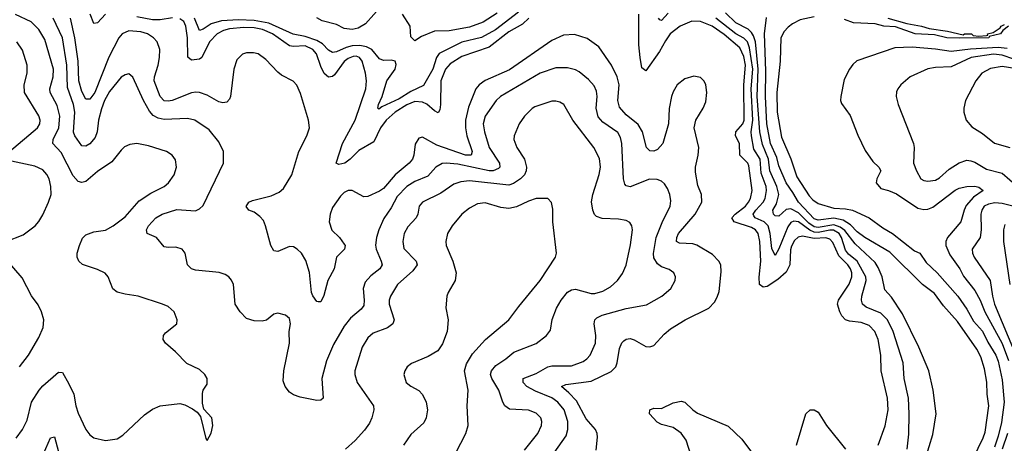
# Model space of a CAD drawing. Header units: inches. Extents: x 1173000 to 1307049, y 522583 to 678455.
# Tile 55 of 256: x 1213192 to 1218221, y 542659 to 544823. Entities that reach past the tile are written whole.
import ezdxf

# ---------------------------------------------------------------- set-up
doc = ezdxf.new("R2010")
doc.units = ezdxf.units.IN
doc.header["$MEASUREMENT"] = 0
doc.layers.add('B2514', color=7, linetype='Continuous')

msp = doc.modelspace()

# ---------------------------------------------------------------- linework, layer by layer
at = {"layer": 'B2514', "color": 5}
for points, elevation in [([(1215738.9, 544861.1), (1215622.5, 544770), (1215550, 544731.1), (1215450, 544707.9), (1215334.1, 544650), (1215320.1, 544630), (1215302.3, 544570), (1215253.9, 544486.1), (1215190, 544456), (1215130, 544418.3), (1215041.7, 544378.3), (1215026.3, 544366.3), (1215020.5, 544370), (1215024.1, 544390), (1215043, 544430), (1215067.8, 544510), (1215109.8, 544570), (1215114.5, 544594.5), (1215110, 544610.6), (1215090, 544616.3), (1215050, 544614.9), (1215030, 544623.4), (1214991.3, 544670), (1214963.5, 544683.5), (1214930, 544690.2), (1214890, 544688.6), (1214859.4, 544680.6), (1214810, 544657.9), (1214790, 544654.9), (1214770, 544666.6), (1214739.2, 544699.2), (1214710, 544716.5), (1214650, 544736.5), (1214589.2, 544749.2), (1214464.2, 544804.2), (1214390, 544818.8), (1214310, 544822.6), (1214223, 544817), (1214170, 544801.7), (1214130, 544773.6), (1214110, 544767.8), (1214085.5, 544830)], 660), ([(1215043.6, 544896.4), (1214957.7, 544802.3), (1214920, 544780), (1214890, 544773), (1214850, 544777.3), (1214810, 544797.4), (1214736.8, 544816.8), (1214710, 544831.4)], 640), ([(1217818, 542582), (1217855.5, 542704.5), (1217872, 542810), (1217858, 542930), (1217835.9, 543030), (1217785, 543150), (1217700, 543320), (1217645.4, 543405.4), (1217610, 543443.6), (1217597.6, 543510), (1217577.4, 543557.4), (1217561.9, 543581.9), (1217458.7, 543678.7), (1217405.9, 543745.9), (1217383.1, 543763.1), (1217350, 543775.3), (1217270, 543760.9), (1217250, 543765), (1217223, 543783), (1217170, 543835.8), (1217130, 543856), (1217106.3, 543853.7), (1217070, 543819.9), (1217050, 543821.5), (1217042, 543830), (1217038.2, 543850), (1217057.4, 543882.6), (1217068.7, 543930), (1217058.7, 543970), (1217023.9, 544050), (1217017.2, 544110), (1216985, 544185), (1216972.6, 544250), (1216957.9, 544430), (1216963.8, 544570), (1216950.1, 544710), (1216939.5, 544739.5), (1216930, 544757.1), (1216913.4, 544773.4), (1216850, 544806.5), (1216797.4, 544857.4)], 640), ([(1213174.4, 542685.6), (1213206.2, 542730), (1213230, 542778), (1213252.2, 542870), (1213292.2, 542930), (1213310, 542952.8), (1213390, 543023.1), (1213410, 543020.5), (1213443.4, 542963.4), (1213468.1, 542910), (1213478.5, 542850), (1213490, 542814), (1213530.4, 542730), (1213550, 542703), (1213570, 542687), (1213630, 542673.4), (1213690, 542682), (1213719, 542701), (1213830, 542804.6), (1213870, 542834.3), (1213910.3, 542850.3), (1214010, 542862.4), (1214035.3, 542855.3), (1214075.2, 542835.2), (1214098, 542818), (1214116, 542796), (1214143.6, 542683.6), (1214150, 542674), (1214170, 542712), (1214179.3, 542750), (1214172.7, 542790), (1214133.2, 542833.2), (1214125.2, 542865.2), (1214125.6, 542914.4), (1214129, 542930), (1214150, 542962), (1214149.3, 542990), (1214138, 543010), (1214110, 543037), (1214046.3, 543066.3), (1213987.3, 543127.3), (1213937, 543170), (1213924.5, 543190), (1213926.6, 543210), (1213936.3, 543223.7), (1213994.5, 543270), (1213997, 543290), (1213980.9, 543330), (1213950, 543358), (1213922, 543370), (1213798, 543410), (1213730, 543420.7), (1213690, 543432), (1213668.2, 543448.2), (1213644.7, 543510), (1213627.9, 543527.9), (1213590, 543547.4), (1213512.1, 543572.1), (1213493.6, 543590), (1213486.3, 543610), (1213486.3, 543630), (1213497.3, 543670), (1213513.5, 543706.5), (1213530, 543724.2), (1213570, 543738.8), (1213630, 543747.2), (1213670, 543769.2), (1213730, 543816.5), (1213801.9, 543898.1), (1213862.4, 543937.6), (1213929.6, 543970), (1213952.8, 543990), (1213981.7, 544030), (1213993.7, 544070), (1213987.2, 544107.2), (1213971.6, 544130), (1213942.7, 544150), (1213850, 544179.3), (1213790.3, 544189.7), (1213755.4, 544184.6), (1213727.4, 544172.6), (1213710, 544156.9), (1213663.2, 544096.8), (1213590, 544047.2), (1213530, 543996.1), (1213510, 543990.7), (1213490, 543997.1), (1213465.3, 544025.3), (1213404.1, 544144.1), (1213362, 544190), (1213362.6, 544210), (1213392.1, 544270), (1213397.6, 544330), (1213384, 544384), (1213348.1, 544450), (1213345.4, 544470), (1213363.1, 544530), (1213364.8, 544570), (1213321.3, 544721.3), (1213290, 544772.9), (1213250.9, 544810.9), (1213170, 544849)], 760), ([(1215921.2, 542610), (1215983.1, 542696.9), (1215991.3, 542730), (1215991.2, 542770), (1215972.1, 542830), (1215940.8, 542870), (1215910, 542892.2), (1215826.4, 542926.4), (1215782.8, 542950), (1215762.9, 542970), (1215763.1, 542990), (1215830, 543016.1), (1215890.2, 543050.2), (1215910, 543055.4), (1216010, 543055), (1216070, 543077), (1216089.4, 543090.6), (1216105.8, 543110), (1216132.5, 543170), (1216135.3, 543210), (1216125.9, 543270), (1216129.8, 543290), (1216140, 543300), (1216166.2, 543313.8), (1216290, 543347.9), (1216392.6, 543367.4), (1216471.5, 543410), (1216518.3, 543450), (1216539.8, 543490), (1216541, 543510), (1216533.7, 543530), (1216510, 543547.2), (1216470, 543560.9), (1216450, 543575.4), (1216430, 543607.3), (1216428.5, 543628.5), (1216443.4, 543710), (1216473.7, 543786.3), (1216514, 543870), (1216516.9, 543896.9), (1216512.5, 543930), (1216500.8, 543960.8), (1216485, 543985), (1216470, 543997.7), (1216447.3, 544007.3), (1216408.5, 544008.5), (1216310, 543969.9), (1216290, 543975), (1216283.5, 543983.5), (1216275.9, 544010), (1216267.6, 544190), (1216261.4, 544221.4), (1216246.8, 544246.7), (1216170, 544299.1), (1216147, 544327), (1216135.8, 544370), (1216141.6, 544430), (1216138.1, 544458.1), (1216125.4, 544485.4), (1216096.9, 544516.9), (1216050, 544556.5), (1216030, 544566.2), (1215990, 544576.1), (1215930, 544576.2), (1215850, 544549.1), (1215648.1, 544430), (1215626, 544410), (1215568.8, 544330), (1215559.2, 544290), (1215565.4, 544250), (1215589.1, 544170), (1215643.1, 544090), (1215643.7, 544070), (1215636.9, 544063.1), (1215610, 544051.6), (1215590, 544050.7), (1215430, 544084.3), (1215370, 544090.4), (1215350, 544087.6), (1215318, 544070), (1215277.2, 544022.8), (1215210, 543997.1), (1215170, 543970.5), (1215120.3, 543919.7), (1215090, 543861.4), (1215051.9, 543808.1), (1215026, 543750), (1215014, 543710), (1215009.5, 543670.5), (1215012.6, 543650), (1215038.9, 543590), (1215042.6, 543570), (1215031.1, 543550), (1214985.4, 543514.6), (1214957.1, 543482.9), (1214946.4, 543450), (1214951.9, 543390), (1214950, 543363.6), (1214936.4, 543343.6), (1214882.1, 543297.9), (1214850, 543256.8), (1214795.4, 543164.6), (1214758.9, 543081.1), (1214735.3, 542990), (1214741.6, 542890), (1214730, 542879.6), (1214710, 542878.5), (1214624.8, 542895.2), (1214590, 542906.4), (1214570, 542920.5), (1214547.4, 542950), (1214538.4, 542978.4), (1214541.1, 543030), (1214570.6, 543170), (1214568.2, 543230), (1214574.6, 543270), (1214570, 543297.6), (1214550, 543314.5), (1214510, 543324.7), (1214490, 543318.7), (1214451.8, 543288.2), (1214430, 543282.4), (1214390, 543285.4), (1214350, 543297.4), (1214318.3, 543330), (1214293, 543370), (1214283.5, 543470), (1214273.2, 543493.2), (1214259.5, 543510), (1214241.7, 543521.7), (1214211, 543531), (1214090, 543544), (1214069.9, 543549.9), (1214048.7, 543570), (1214036.8, 543630), (1214021.6, 543650), (1213990, 543660.3), (1213950, 543659.3), (1213930, 543663.5), (1213890, 543709.7), (1213843, 543730), (1213839.2, 543750), (1213849.8, 543770), (1213888.1, 543810), (1213919.1, 543830), (1213993.9, 543853.8), (1214090, 543847.3), (1214110, 543856), (1214130, 543874.4), (1214232.9, 544090), (1214232.5, 544150), (1214210, 544198.3), (1214160.6, 544260.6), (1214087.3, 544310), (1214050, 544318.7), (1213930, 544312.8), (1213899.5, 544319.5), (1213873.6, 544333.6), (1213855, 544355), (1213823.6, 544410), (1213770, 544529.6), (1213750, 544546), (1213730, 544541.7), (1213710, 544528.7), (1213650, 544456.2), (1213625.8, 544410), (1213610, 544366.6), (1213594.8, 544310), (1213587.8, 544250), (1213578.3, 544221.7), (1213550, 544189.1), (1213530, 544177.4), (1213510, 544178.3), (1213473.4, 544230), (1213467.6, 544247.6), (1213473.8, 544350), (1213467, 544390), (1213436.8, 544476.8), (1213433.3, 544590), (1213410.6, 544730), (1213363.6, 544830)], 740), ([(1216135.6, 542624.4), (1216143.4, 542690), (1216141.5, 542710), (1216133.3, 542730), (1216084.6, 542784.6), (1216035.5, 542875.5), (1215997.5, 542917.5), (1215959.7, 542950), (1215980.8, 542959.2), (1216110, 542977.5), (1216213.6, 543026.4), (1216237.1, 543050), (1216244.2, 543070), (1216256.1, 543143.9), (1216267.2, 543172.8), (1216276.8, 543183.2), (1216290, 543191.4), (1216310, 543193.8), (1216330, 543187.8), (1216390, 543153.8), (1216410, 543152.8), (1216430, 543159.6), (1216483.4, 543216.6), (1216516.7, 543243.3), (1216591.3, 543290), (1216711.5, 543350), (1216740.5, 543379.5), (1216754.9, 543405.1), (1216765, 543435), (1216774.7, 543534.7), (1216773.3, 543570), (1216763.5, 543590), (1216730, 543623.5), (1216651.1, 543671.1), (1216630, 543677.4), (1216562.3, 543682.3), (1216546.9, 543690), (1216547.9, 543710), (1216556.4, 543730), (1216642.5, 543830), (1216676.5, 543890), (1216674.6, 543930), (1216655.8, 543975.8), (1216643.6, 544043.6), (1216643.8, 544070), (1216657.5, 544130), (1216660.5, 544170), (1216637.3, 544270), (1216644.6, 544310), (1216683.1, 544370), (1216696.4, 544403.6), (1216701.2, 544450), (1216696.8, 544490), (1216688.6, 544508.6), (1216670, 544527.3), (1216634.7, 544534.7), (1216590, 544520.3), (1216550.2, 544490), (1216530, 544454.7), (1216521.9, 544430), (1216510, 544368.7), (1216505.9, 544290), (1216477.1, 544190), (1216450, 544160.2), (1216430, 544151.1), (1216410, 544152.9), (1216393.6, 544170), (1216373.2, 544250), (1216350, 544287), (1216290, 544337.3), (1216255.5, 544375.5), (1216246.7, 544410), (1216253.4, 544490), (1216242.9, 544530), (1216214.7, 544590), (1216150, 544684.4), (1216090, 544726.5), (1216026.5, 544746.5), (1215970, 544743.9), (1215910, 544716.8), (1215693.8, 544566.2), (1215568.8, 544511.3), (1215538.2, 544490), (1215521.7, 544470), (1215484.6, 544375.4), (1215468.9, 544310), (1215469.3, 544270), (1215476.1, 544230), (1215502.6, 544150), (1215498, 544130), (1215468.4, 544131.6), (1215322.5, 544182.5), (1215250, 544222.4), (1215230, 544218.3), (1215212.6, 544187.4), (1215205.5, 544130), (1215198.2, 544110), (1215181.4, 544090), (1215110.1, 544030), (1215050, 543961.4), (1215030, 543947.3), (1214970, 543919.4), (1214950, 543917.8), (1214889.8, 543949.8), (1214870, 543949.8), (1214850, 543939.8), (1214830, 543921.7), (1214790, 543863.5), (1214777.2, 543830), (1214772.1, 543790), (1214787, 543747), (1214826.3, 543710), (1214850, 543677.1), (1214853.8, 543670), (1214850.3, 543650), (1214810.1, 543609.9), (1214798, 543550), (1214765.2, 543490), (1214745.7, 543414.3), (1214730, 543381.2), (1214717.3, 543382.7), (1214710, 543383.7), (1214690, 543411.8), (1214683.2, 543430), (1214671.5, 543531.5), (1214653.3, 543593.3), (1214630.7, 543630), (1214610, 543650.8), (1214590, 543662), (1214570, 543664.5), (1214510, 543639.1), (1214490, 543641.6), (1214474.8, 543670), (1214448.3, 543770), (1214436.7, 543796.7), (1214418.4, 543818.4), (1214390, 543840.5), (1214362, 543850), (1214349.5, 543869.5), (1214362.7, 543890), (1214380.6, 543899.4), (1214477.3, 543922.7), (1214517.8, 543942.2), (1214539, 543961), (1214582, 544030), (1214618.6, 544150), (1214658.3, 544230), (1214671.4, 544270), (1214667.8, 544310), (1214625.8, 544445.8), (1214608, 544488), (1214588.4, 544508.4), (1214530, 544539.1), (1214510, 544554.4), (1214450, 544618.9), (1214410, 544647.9), (1214385.9, 544654.1), (1214350, 544653.3), (1214330, 544646.8), (1214301.6, 544618.4), (1214285, 544570), (1214269, 544431), (1214263.5, 544416.5), (1214250, 544401.8), (1214230, 544397.5), (1214210, 544402.7), (1214150, 544437.5), (1214110, 544451.2), (1214092.2, 544452.2), (1214068.9, 544448.9), (1213970, 544410.4), (1213950, 544405.9), (1213930, 544408.8), (1213909.9, 544429.9), (1213878.9, 544510), (1213880.1, 544530), (1213899.4, 544590), (1213906.1, 544630), (1213907.4, 544670), (1213894.1, 544710), (1213876.1, 544730), (1213844.4, 544750), (1213810, 544761.3), (1213750, 544765.4), (1213714.8, 544750), (1213699.1, 544730), (1213648.1, 544631.9), (1213575.5, 544450), (1213550, 544417.1), (1213530, 544417.3), (1213510, 544455.9), (1213493.6, 544510), (1213490.6, 544610.6), (1213473.6, 544730), (1213451, 544831)], 720), ([(1213630, 544850.8), (1213590, 544807), (1213570, 544803.4), (1213551.4, 544851.4)], 680), ([(1213972.7, 544832.7), (1213910, 544821.5), (1213870, 544821.1), (1213790, 544836.6)], 680), ([(1215793, 544830), (1215759.4, 544800.6), (1215690, 544760.3), (1215590, 544682.7), (1215450, 544633.9), (1215390, 544597.8), (1215366, 544570), (1215342.5, 544510), (1215340.8, 544390), (1215337.1, 544362.9), (1215330, 544347.3), (1215310, 544356.7), (1215271.3, 544391.3), (1215250, 544401.4), (1215210, 544404.6), (1215170, 544388), (1215109.1, 544350), (1215063.4, 544310), (1215035.4, 544270), (1215001.6, 544198.4), (1214925, 544155), (1214880.6, 544110), (1214853.5, 544090), (1214822.4, 544082.4), (1214808.7, 544090), (1214840.5, 544190), (1214905.9, 544310), (1214959.3, 544470), (1214963.6, 544510), (1214957.4, 544550), (1214941.2, 544610), (1214927.3, 544630), (1214910, 544636), (1214894.9, 544634.9), (1214870, 544625.3), (1214850, 544609.2), (1214799.3, 544540.7), (1214790, 544532), (1214770, 544529.9), (1214747.4, 544547.4), (1214730, 544583.5), (1214708.3, 544648.3), (1214690, 544670.3), (1214650, 544688.6), (1214590, 544685.9), (1214570, 544689.6), (1214483.2, 544750), (1214432.2, 544772.2), (1214390, 544781), (1214337.4, 544782.6), (1214263.9, 544776.1), (1214233.2, 544766.8), (1214200.7, 544750), (1214160.8, 544710), (1214122.4, 544630), (1214110, 544621.7), (1214070, 544616.2), (1214051.3, 544631.3), (1214049.7, 544730), (1214040.7, 544790), (1214030, 544812.6), (1214010, 544826.8)], 680), ([(1215630, 544856.8), (1215559, 544810), (1215490, 544784.1), (1215386.4, 544766.4), (1215310, 544764.7), (1215243.8, 544736.2), (1215210, 544714.5), (1215190, 544735.3), (1215186.3, 544790), (1215147.8, 544850)], 640), ([(1217576.8, 542650), (1217612.1, 542747.9), (1217626.9, 542830), (1217624.5, 542890), (1217592.3, 543030), (1217590.4, 543110), (1217576.9, 543190), (1217560.1, 543230), (1217530, 543261.2), (1217490, 543275.6), (1217430, 543283.1), (1217410, 543289.9), (1217391.1, 543310), (1217380.7, 543330), (1217369.2, 543370), (1217374.3, 543390), (1217427.8, 543472.2), (1217441.8, 543510), (1217442.2, 543530), (1217435.2, 543550), (1217420.8, 543570), (1217376.4, 543616.4), (1217345.4, 543685.4), (1217330, 543702.7), (1217310, 543708), (1217250, 543704.7), (1217190, 543716.7), (1217168.3, 543711.7), (1217150, 543695.8), (1217133.2, 543666.8), (1217128, 543648), (1217125, 543570), (1217106.1, 543533.9), (1217064, 543496), (1217010, 543460.6), (1216990, 543456.4), (1216970.9, 543470.9), (1216968.2, 543508.2), (1216976.6, 543590), (1216971.6, 543690), (1216963.1, 543730), (1216949.9, 543750), (1216930, 543761.9), (1216841.8, 543790), (1216829.3, 543810), (1216846.6, 543830), (1216898.2, 543870), (1216914, 543890), (1216925.1, 543910), (1216933.2, 543950), (1216916, 544076), (1216910.2, 544090.2), (1216870.4, 544130), (1216867.7, 544190), (1216848.4, 544230), (1216849.9, 544250.1), (1216885.7, 544290), (1216892.7, 544310), (1216891.2, 544490), (1216898.8, 544590), (1216890, 544634.5), (1216870, 544679), (1216790, 544747.1), (1216728.2, 544790), (1216670, 544813.8), (1216625.4, 544814.6), (1216565.6, 544790), (1216514.5, 544750), (1216490, 544715.4), (1216460.6, 544659.4), (1216390, 544561.8), (1216370, 544577.4), (1216360.8, 544630), (1216354.5, 544694.5), (1216354.9, 544850)], 680), ([(1216504.8, 544855.2), (1216470, 544818.5), (1216461.6, 544821.6), (1216454.7, 544830)], 660), ([(1217724.1, 542630), (1217733.1, 542706.9), (1217734.9, 542810), (1217730.9, 542890), (1217709.4, 542990), (1217703.6, 543070), (1217653.4, 543230), (1217623.9, 543290), (1217590, 543323.4), (1217515.5, 543355.5), (1217497.3, 543370), (1217492.1, 543390), (1217493.3, 543410), (1217514.7, 543490), (1217514.2, 543510), (1217469.8, 543589.8), (1217425.3, 543625.3), (1217410, 543645.1), (1217390, 543710), (1217376.9, 543730), (1217347.8, 543747.8), (1217330, 543748.3), (1217270, 543735.8), (1217250, 543737.7), (1217227.5, 543747.5), (1217170, 543789.6), (1217145.9, 543794.1), (1217130, 543786.4), (1217115.6, 543764.4), (1217070, 543652.9), (1217050, 543618.9), (1217033.9, 543653.9), (1217025.4, 543730), (1217014.4, 543770), (1216994.9, 543790), (1216949.2, 543810), (1216941.4, 543821.4), (1216937.6, 543830), (1216951.3, 543850), (1216989.9, 543890), (1216999.4, 543910), (1217006.3, 543950), (1217004.5, 543970), (1216978.7, 544038.7), (1216974.2, 544110), (1216942.2, 544162.2), (1216930.2, 544230.2), (1216927.9, 544250), (1216936.6, 544310), (1216927.2, 544470), (1216936.7, 544570), (1216919.4, 544679.4), (1216909.1, 544710), (1216890, 544728.3), (1216850, 544750.9), (1216748, 544830)], 660), ([(1218033.8, 542526.2), (1218112.8, 542687.2), (1218123, 542717), (1218142, 542850), (1218134.1, 542910), (1218132, 542972), (1218119.8, 543039.8), (1218100.4, 543100.4), (1218079.9, 543139.9), (1217981.6, 543281.6), (1217910, 543362.2), (1217864.3, 543424.3), (1217803.7, 543470), (1217635.4, 543635.4), (1217508.7, 543710), (1217470, 543738.8), (1217435.9, 543775.9), (1217398.6, 543798.6), (1217350, 543809.8), (1217270, 543799.5), (1217250, 543805.5), (1217169.1, 543890), (1217140.7, 543940.7), (1217106.1, 543990), (1217070, 544077.2), (1217059.5, 544119.5), (1217026.2, 544190), (1217008.3, 544290), (1217000.3, 544430), (1217002.3, 544562.3), (1216995.2, 544750), (1217006.1, 544833.9)], 620), ([(1217250, 544836.4), (1217178.4, 544821.6), (1217138.3, 544801.7), (1217116.2, 544783.8), (1217097, 544763), (1217079.4, 544730), (1217076.4, 544610), (1217059, 544450), (1217061.4, 544350), (1217082.2, 544222.2), (1217130, 544112.2), (1217160.9, 544020.9), (1217223.4, 543923.4), (1217242.3, 543902.3), (1217270, 543884.8), (1217350, 543859.6), (1217410, 543856.6), (1217444.9, 543850), (1217530, 543810.1), (1217599.9, 543759.9), (1217650, 543730.1), (1217762.5, 543642.5), (1217788.9, 543630), (1217822.4, 543582.4), (1217878, 543530), (1217982.6, 543410), (1218030, 543345), (1218063.5, 543283.5), (1218110, 543232.5), (1218136.6, 543176.6), (1218177.7, 543110), (1218190, 543078.9), (1218210, 542983.7), (1218219.7, 542870), (1218206.1, 542766.1), (1218190, 542696.4), (1218170, 542639.8)], 620), ([(1218242.8, 544790), (1218213.3, 544766.7), (1218201, 544750), (1218143.6, 544736.4), (1218142, 544730), (1217990, 544728.3), (1217928, 544730), (1217864.8, 544744.8), (1217765.2, 544750), (1217665.7, 544785.7), (1217605.2, 544790), (1217561.4, 544801.4), (1217450, 544806), (1217404.2, 544824.2)], 620), ([(1217626, 544830), (1217723, 544803), (1217797.3, 544790), (1217836.9, 544776.9), (1217930, 544763.8), (1218010, 544744.7), (1218018, 544750), (1218054, 544750), (1218062, 544742), (1218090, 544738.8), (1218130, 544742), (1218136.4, 544743.6), (1218135.3, 544750), (1218163.6, 544756.4), (1218199.7, 544780.3), (1218204.5, 544790), (1218221.5, 544798.5)], 620), ([(1213140.5, 544150), (1213283.5, 544270), (1213295.4, 544290), (1213296, 544310), (1213290, 544331.2), (1213217.2, 544450), (1213214.5, 544490), (1213230.6, 544550), (1213230.6, 544590), (1213206.7, 544666.7), (1213178, 544710)], 780), ([(1218235.3, 544675.3), (1218190, 544680.7), (1218048.1, 544671.9), (1217950, 544660.5), (1217870, 544672.4), (1217750, 544682.3), (1217661.4, 544678.6), (1217468.2, 544611.8), (1217446.5, 544593.5), (1217429.5, 544570.5), (1217402.8, 544517.2), (1217386.2, 544430), (1217384.9, 544410), (1217390, 544394), (1217433.2, 544333.2), (1217472.7, 544232.7), (1217510, 544155.5), (1217550, 544098.7), (1217580.5, 544070), (1217590, 544051), (1217570.5, 544010), (1217566.4, 543990), (1217590, 543960.5), (1217630, 543950.4), (1217670, 543932.9), (1217780, 543860), (1217810, 543853), (1217830, 543854.8), (1217855.4, 543864.6), (1217970, 543952.4), (1217990, 543961.5), (1218030, 543971.3), (1218070, 543971.9), (1218090, 543968.1), (1218112, 543950), (1218063.9, 543916.1), (1218026.1, 543873.9), (1218015.2, 543850), (1217999, 543790), (1217931.1, 543710), (1217922.4, 543690), (1217922, 543670), (1217942.3, 543622.3), (1217993.3, 543550), (1218013.2, 543513.2), (1218070, 543439.3), (1218097.1, 543390), (1218121.5, 543330), (1218210, 543168.3), (1218242, 543082)], 640), ([(1218270, 544620.9), (1218210, 544642), (1218166, 544646), (1218052.1, 544630), (1217950, 544581.5), (1217870, 544578.9), (1217830, 544570.9), (1217739.3, 544530), (1217692.4, 544490), (1217676.4, 544470), (1217670, 544454), (1217669.1, 544430), (1217679.1, 544390), (1217757.3, 544190), (1217760.8, 544170), (1217757.7, 544090), (1217772.6, 544050), (1217794.4, 544010), (1217810, 544000.8), (1217830, 543998.8), (1217870, 544003.8), (1217890, 544015.2), (1217939.9, 544060.1), (1217990, 544090.9), (1218030, 544104.6), (1218050, 544102.5), (1218070, 544095.2), (1218130, 544059.3), (1218210, 544038.9), (1218287.4, 543970)], 660), ([(1218274.2, 544574.2), (1218210, 544582.8), (1218150, 544573.6), (1218106.5, 544550), (1218075.2, 544510), (1218023.1, 544410), (1218013.4, 544370), (1218013.4, 544350), (1218025.7, 544310), (1218055.1, 544275.1), (1218110, 544241.8), (1218170, 544192.3), (1218249.6, 544169.6)], 680), ([(1215770, 542624.7), (1215838, 542710), (1215857.1, 542750), (1215858.4, 542770), (1215852.9, 542790), (1215830, 542813.6), (1215790, 542827.9), (1215693.5, 542833.5), (1215670.6, 542850.6), (1215659.3, 542870), (1215639.5, 542930), (1215602.7, 542990), (1215597.1, 543010), (1215601, 543030), (1215623.5, 543056.5), (1215675.6, 543090), (1215715, 543125), (1215830, 543169.2), (1215883, 543210), (1215902.3, 543237.8), (1215911.7, 543291.7), (1215934.2, 543350), (1215957.6, 543390), (1215990, 543431.5), (1216010, 543442.8), (1216030, 543446.4), (1216110, 543423.9), (1216130, 543423.9), (1216170, 543436.1), (1216210, 543458.9), (1216244.8, 543490), (1216270, 543526), (1216290, 543568.4), (1216312.4, 543672.4), (1216321.4, 543750), (1216318.5, 543770), (1216307.7, 543787.7), (1216290, 543798), (1216250, 543804.4), (1216167.2, 543807.2), (1216137.4, 543817.4), (1216127.2, 543827.2), (1216118.7, 543850), (1216112.1, 543892.1), (1216119, 543930), (1216151.4, 544031.4), (1216157.7, 544070), (1216154.1, 544114.1), (1216124.5, 544170), (1216016.4, 544310), (1215971.2, 544390), (1215950, 544401.7), (1215930, 544407.4), (1215910, 544406.4), (1215823.1, 544376.9), (1215810, 544369.7), (1215770, 544329.7), (1215743.2, 544290), (1215717.4, 544230), (1215715.6, 544210), (1215731.3, 544170), (1215769.6, 544109.6), (1215779.8, 544070), (1215778.1, 544050), (1215769.6, 544030.4), (1215750, 544009.2), (1215714, 543986), (1215690, 543978), (1215490, 543999), (1215445.3, 543994.7), (1215410, 543983), (1215343.3, 543936.7), (1215248.9, 543890), (1215231.5, 543870), (1215224.9, 543830), (1215216.2, 543810), (1215174.9, 543765.1), (1215156.3, 543730), (1215149.3, 543690), (1215154.6, 543654.6), (1215217.4, 543590), (1215222.6, 543570), (1215200.3, 543539.7), (1215122, 543470), (1215085.2, 543410), (1215078.8, 543390), (1215078.5, 543370), (1215104.7, 543290), (1215097, 543270), (1215070.1, 543249.9), (1214997.6, 543222.4), (1214970, 543198.5), (1214941.4, 543150), (1214904.1, 543030), (1214903.5, 543010), (1214915, 542970), (1214999.6, 542850), (1215001.5, 542830), (1214991.1, 542790), (1214977.9, 542762.1), (1214953.1, 542726.9), (1214905.8, 542674.2), (1214856.4, 542630)], 760), ([(1213122.7, 543690), (1213210, 543724.5), (1213270.9, 543770), (1213290, 543792), (1213310, 543826.4), (1213339.8, 543890), (1213352.3, 543930), (1213351.2, 543970), (1213341.9, 544010), (1213330, 544032.9), (1213310, 544055.9), (1213270, 544074.9), (1213150, 544100.3)], 780), ([(1215419.3, 542610), (1215470.9, 542710), (1215482, 542750), (1215477.4, 542850), (1215483.1, 542930), (1215464.1, 543030), (1215473.9, 543066.1), (1215504.2, 543115.8), (1215570.4, 543189.6), (1215690.8, 543290), (1215741.5, 543358.5), (1215850.6, 543490), (1215928, 543610), (1215933.3, 543630), (1215915.2, 543790), (1215915.4, 543855.4), (1215908.5, 543888.4), (1215889.7, 543909.7), (1215829.7, 543909.7), (1215790, 543896.2), (1215730, 543867), (1215690, 543857.9), (1215650, 543863.9), (1215570, 543887.3), (1215530, 543881.6), (1215490, 543860.3), (1215450.2, 543830), (1215400.8, 543770), (1215377.3, 543730), (1215368.1, 543690), (1215370.2, 543670), (1215403.8, 543590), (1215422, 543530), (1215416.5, 543490), (1215380.3, 543430), (1215374.3, 543410), (1215368.7, 543351.3), (1215380.3, 543290), (1215374.9, 543230), (1215352, 543168), (1215327.5, 543132.5), (1215277.8, 543102.2), (1215193.3, 543066.7), (1215170.7, 543050), (1215159.1, 543030), (1215153.4, 543010), (1215166.4, 542970), (1215190, 542950.5), (1215230, 542928.4), (1215249.1, 542909.1), (1215268.9, 542870), (1215274.3, 542830), (1215268.8, 542790), (1215256.2, 542763.8), (1215190, 542704.2), (1215153.1, 542650)], 780), ([(1218310, 543858.2), (1218210, 543884.3), (1218171.8, 543888.2), (1218139.4, 543880.6), (1218118.5, 543870), (1218105.5, 543850), (1218100.4, 543830), (1218103.1, 543750), (1218097.3, 543710), (1218057.4, 543650), (1218058.5, 543630), (1218067.2, 543610), (1218148.2, 543490), (1218160.1, 543410), (1218170.7, 543370), (1218280, 543110)], 660), ([(1218223.1, 543776.9), (1218216.6, 543750), (1218217.5, 543690), (1218249.6, 543470)], 680), ([(1213190.9, 543050), (1213237.7, 543110), (1213290, 543200.5), (1213312.8, 543250), (1213315.1, 543290), (1213303.5, 543330), (1213286.6, 543366.6), (1213252.6, 543412.6), (1213204.1, 543504.1), (1213130, 543592)], 780), ([(1216622.9, 542590), (1216595.5, 542675.5), (1216570.6, 542710.6), (1216530, 542739.9), (1216470, 542755.2), (1216447.2, 542767.2), (1216408.4, 542810), (1216410, 542830.1), (1216430, 542838.5), (1216470, 542836.6), (1216530, 542865.9), (1216570, 542874.3), (1216590, 542870.2), (1216629.6, 542829.6), (1216653.4, 542813.4), (1216810, 542746.7), (1216881, 542681), (1216930, 542614)], 680), ([(1217159.8, 542650), (1217207.8, 542810), (1217230, 542830.5), (1217250, 542830.4), (1217270, 542818), (1217312, 542750), (1217410, 542628.9)], 680), ([(1218236.4, 542710), (1218210.2, 542630)], 640), ([(1213302.3, 542577.7), (1213350, 542688), (1213370, 542693), (1213396.4, 542590)], 740)]:
    msp.add_lwpolyline(points, dxfattribs=dict(at, elevation=elevation))

doc.saveas('drawing.dxf')
